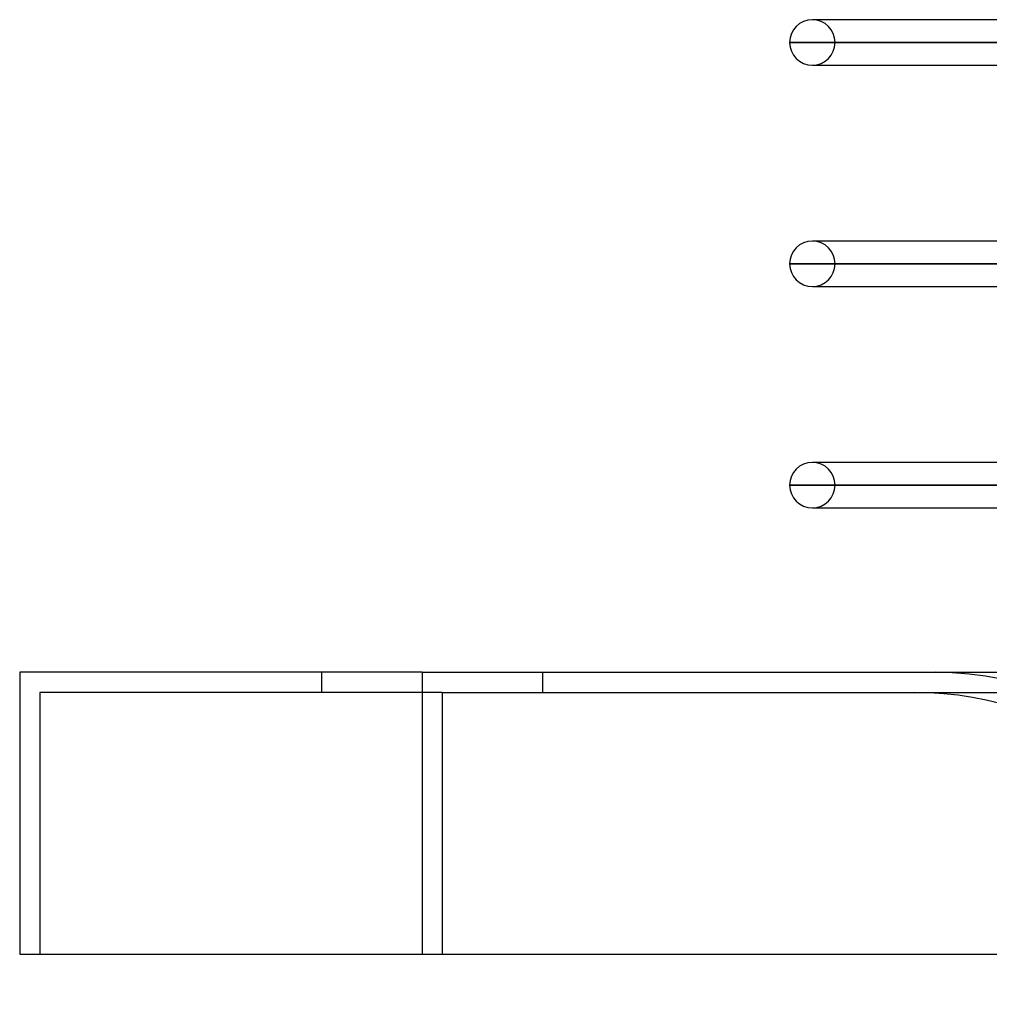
# Model space of a CAD drawing. Header units: millimetres. Extents: x -288 to 288, y -100 to 123.
# Tile 2 of 75: x -288 to -240, y -16 to 32. Entities that reach past the tile are written whole.
import ezdxf

# ---------------------------------------------------------------- set-up
doc = ezdxf.new("R2010")
doc.units = ezdxf.units.MM
doc.layers.add('MAIN-1', color=7, linetype='Continuous')
doc.layers.add('MAIN-2', color=7, linetype='Continuous')

msp = doc.modelspace()

# ---------------------------------------------------------------- linework, layer by layer
at = {"layer": 'MAIN-1'}
for p, q in [((-180.657, 32.435), (-248.6, 32.435)), ((-181.077, 31.305), (-249.73, 31.305)), ((-248.6, 30.175), (-181.077, 30.175)), ((-248.6, 30.175), (-248.32, 30.175)), ((-181.077, 21.435), (-248.6, 21.435)), ((-181.077, 20.305), (-249.73, 20.305)), ((-248.6, 19.175), (-181.077, 19.175)), ((-248.6, 19.175), (-248.32, 19.175)), ((-181.077, 10.435), (-248.6, 10.435)), ((-181.077, 9.305), (-249.73, 9.305)), ((-248.6, 8.175), (-181.077, 8.175)), ((-248.6, 8.175), (-248.32, 8.175)), ((-268, 0), (-288, 0)), ((-288, 0), (-288, -14)), ((-268, 0), (268, 0)), ((-268, 0), (-268, -14)), ((-288, -14), (-268, -14)), ((-268, -14), (268, -14))]:
    msp.add_line(p, q, dxfattribs=at)
for centre, start, end in [((-248.6, 31.305), 90, 180), ((-248.6, 31.305), 180, 270), ((-248.6, 20.305), 90, 180), ((-248.6, 20.305), 180, 270), ((-248.6, 9.305), 90, 180), ((-248.6, 9.305), 180, 270)]:
    msp.add_arc(centre, 1.13, start, end, dxfattribs=at)
at = {"layer": 'MAIN-2'}
for p, q in [((-248.32, 32.435), (-248.6, 32.435)), ((-249.73, 31.305), (-181.065, 31.305)), ((-179.559, 31.305), (-247.47, 31.305)), ((-247.47, 31.305), (-179.559, 31.305)), ((-248.32, 21.435), (-248.6, 21.435)), ((-249.73, 20.305), (-181.065, 20.305)), ((-179.367, 20.305), (-247.47, 20.305)), ((-247.47, 20.305), (-179.367, 20.305)), ((-248.32, 10.435), (-248.6, 10.435)), ((-249.73, 9.305), (-181.065, 9.305)), ((-179.367, 9.305), (-247.47, 9.305)), ((-247.47, 9.305), (-179.367, 9.305)), ((-288, 0), (-288, 0)), ((-273, 0), (-273, -1)), ((-262, -1), (-262, 0)), ((-273, 0), (-273, -1)), ((-268, 0), (-268, -14)), ((-262, -1), (-262, 0)), ((-287, -1), (-287, -1)), ((-267, -1), (-287, -1)), ((-287, -1), (-287, -14)), ((-267, -1), (267, -1)), ((-267, -1), (-267, -14)), ((-267, -1), (-267, -14)), ((-288, -14), (-288, -14)), ((-287, -14), (-287, -14))]:
    msp.add_line(p, q, dxfattribs=at)
for centre, radius, start, end in [((-248.6, 31.305), 1.13, 0, 90), ((-248.6, 31.305), 1.13, 270, 0), ((-248.6, 20.305), 1.13, 0, 90), ((-248.6, 20.305), 1.13, 270, 0), ((-248.6, 9.305), 1.13, 0, 90), ((-248.6, 9.305), 1.13, 270, 0), ((-242.5, -16.5), 16.5, 0, 90), ((-243.5, -17.5), 16.5, 12.2467, 90)]:
    msp.add_arc(centre, radius, start, end, dxfattribs=at)

doc.saveas('drawing.dxf')
